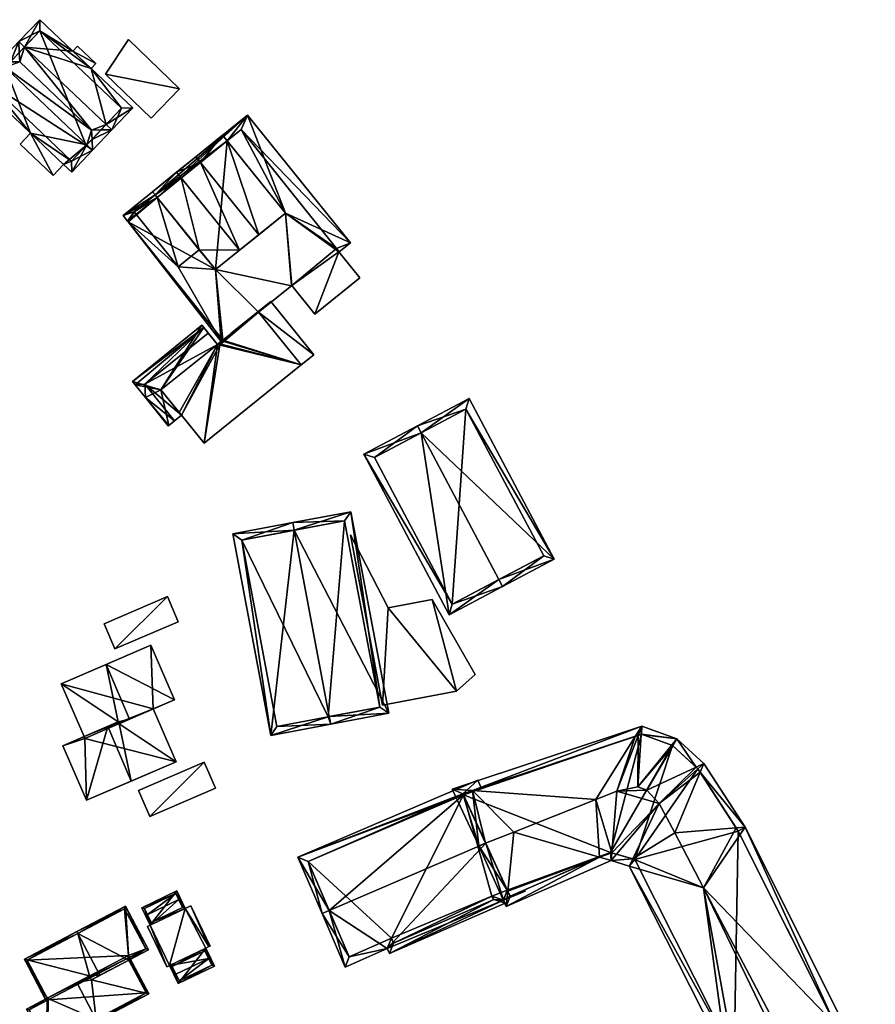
# Model space of a CAD drawing. Header units: inches. Extents: x 2558739 to 2563058, y 1133992 to 1137021.
# Tile 36 of 97: x 2560678 to 2560788, y 1134573 to 1134699. Entities that reach past the tile are written whole.
import ezdxf

# ---------------------------------------------------------------- set-up
doc = ezdxf.new("R2010")
doc.units = ezdxf.units.IN
doc.header["$MEASUREMENT"] = 0
doc.layers.add('Gebaeude Einzelhaus', color=10, linetype='Continuous')
doc.layers.add('Offenes Gebaeude', color=10, linetype='Continuous')

msp = doc.modelspace()

# ---------------------------------------------------------------- meshes
at = {"layer": 'Gebaeude Einzelhaus'}
mesh = msp.add_polyface(dxfattribs=at)
corners = [(2560689.416, 1134685.619, 385.329), (2560692.811, 1134687.744, 382.498), (2560687.483, 1134692.803, 382.498), (2560690.14, 1134684.931, 385.329), (2560678.952, 1134695.553, 385.329), (2560685.138, 1134695.029, 382.498), (2560680.898, 1134699.055, 382.498), (2560678.227, 1134696.242, 385.329), (2560675.759, 1134693.643, 385.329), (2560677.146, 1134693.652, 385.969), (2560678.29, 1134694.856, 385.969), (2560678.345, 1134693.659, 386.522), (2560687.554, 1134684.914, 386.522), (2560688.755, 1134684.922, 385.968), (2560676.484, 1134692.954, 385.329), (2560673.088, 1134690.83, 382.498), (2560679.733, 1134684.52, 382.498), (2560686.948, 1134683.018, 385.329), (2560683.966, 1134680.501, 382.498), (2560685.001, 1134679.518, 382.498), (2560687.672, 1134682.331, 385.329), (2560687.609, 1134683.714, 385.968), (2560691.397, 1134687.707, 383.228), (2560680.935, 1134697.641, 383.228), (2560674.502, 1134690.867, 383.228), (2560684.964, 1134680.932, 383.228), (2560686.858, 1134682.923, 385.233), (2560686.858, 1134682.923, 375.785), (2560691.397, 1134687.707, 375.785), (2560680.935, 1134697.641, 375.786), (2560674.502, 1134690.867, 375.786), (2560684.964, 1134680.932, 375.785)]
mesh.append_faces([[corners[k] for k in face] for face in [(0, 3, 13), (21, 20, 17), (26, 17, 20), (13, 3, 21), (21, 3, 20), (14, 8, 9), (16, 25, 18), (18, 25, 19), (19, 25, 20), (20, 25, 26), (8, 24, 15), (15, 24, 16), (16, 24, 25), (8, 14, 24), (10, 7, 4), (7, 9, 8), (7, 10, 9), (2, 23, 5), (5, 23, 6), (6, 23, 7), (7, 23, 4), (0, 22, 3), (3, 22, 1), (1, 22, 2), (2, 22, 23), (21, 13, 12), (20, 3, 21), (21, 3, 13), (14, 9, 8), (14, 11, 9), (17, 12, 14), (14, 12, 11), (17, 21, 12), (17, 20, 21), (17, 19, 20), (17, 18, 19), (14, 16, 17), (17, 16, 18), (14, 15, 16), (14, 8, 15), (0, 13, 3), (4, 12, 0), (0, 12, 13), (4, 11, 12), (4, 10, 11), (4, 7, 10), (7, 9, 10), (10, 9, 11), (7, 8, 9), (4, 6, 7), (4, 5, 6), (0, 2, 4), (4, 2, 5), (3, 1, 0), (0, 1, 2)]], dxfattribs={"color": 13})
mesh.append_faces([[corners[k] for k in face] for face in [(27, 31, 30), (27, 30, 29), (27, 29, 28), (25, 31, 27), (25, 27, 26), (30, 31, 24), (24, 31, 25), (14, 30, 24), (9, 30, 14), (29, 30, 10), (10, 30, 9), (4, 29, 10), (23, 29, 4), (28, 29, 22), (22, 29, 23), (27, 28, 22), (0, 27, 22), (13, 27, 0), (21, 27, 13), (17, 27, 21), (26, 27, 17)]], dxfattribs={"color": 41})
mesh = msp.add_polyface(dxfattribs=at)
corners = [(2560701.339, 1134669.576, 387.134), (2560703.404, 1134667.019, 387.134), (2560706.5, 1134669.519, 386.58), (2560699.025, 1134678.776, 386.58), (2560695.676, 1134676.59, 387.134), (2560698.444, 1134679.496, 386.58), (2560695.929, 1134676.278, 387.134), (2560695.348, 1134676.998, 387.134), (2560701.478, 1134680.755, 388.461), (2560700.896, 1134681.476, 388.461), (2560708.951, 1134671.499, 388.461), (2560704.899, 1134683.515, 386.359), (2560712.371, 1134674.259, 386.359), (2560704.315, 1134684.238, 386.359), (2560703.664, 1134657.439, 386.137), (2560701.959, 1134644.769, 386.137), (2560714.396, 1134654.81, 386.137), (2560699.045, 1134648.373, 386.137), (2560704.348, 1134657.973, 386.137), (2560708.943, 1134661.565, 386.137), (2560703.817, 1134657.558, 386.137), (2560698.779, 1134648.702, 386.137), (2560696.436, 1134651.604, 386.137), (2560703.976, 1134657.368, 386.137), (2560704.489, 1134657.796, 386.137), (2560694.45, 1134650.62, 387.134), (2560697.361, 1134647.013, 387.134), (2560697.425, 1134647.064, 387.134), (2560696.436, 1134651.604, 387.134), (2560699.045, 1134648.373, 387.134), (2560701.923, 1134659.594, 387.134), (2560703.664, 1134657.439, 387.134), (2560701.678, 1134659.898, 387.134), (2560692.768, 1134652.704, 387.134), (2560693.138, 1134652.245, 387.134), (2560703.404, 1134667.019, 384.202), (2560704.141, 1134657.813, 384.202), (2560704.347, 1134657.974, 384.202), (2560698.645, 1134667.401, 384.202), (2560692.232, 1134673.145, 384.202), (2560708.943, 1134661.565, 384.202), (2560713.141, 1134664.93, 384.202), (2560712.371, 1134674.259, 384.202), (2560713.205, 1134664.981, 384.202), (2560719.23, 1134669.283, 384.202), (2560716.163, 1134661.318, 384.202), (2560721.913, 1134665.959, 384.202), (2560719.28, 1134669.323, 384.202), (2560720.696, 1134670.466, 384.202), (2560707.501, 1134686.809, 384.203), (2560695.676, 1134676.59, 384.202), (2560691.595, 1134673.966, 384.202), (2560704.899, 1134683.515, 384.203), (2560692.981, 1134674.415, 384.202), (2560692.161, 1134673.238, 384.202), (2560695.929, 1134676.278, 384.202), (2560701.339, 1134669.576, 384.202), (2560698.645, 1134667.401, 387.022), (2560692.981, 1134674.415, 387.022), (2560706.709, 1134684.976, 384.203), (2560718.929, 1134669.746, 384.202), (2560704.899, 1134683.515, 377.356), (2560695.929, 1134676.278, 377.356), (2560703.404, 1134667.019, 377.356), (2560712.371, 1134674.259, 377.356), (2560704.489, 1134657.796, 377.356), (2560704.347, 1134657.974, 377.356), (2560703.976, 1134657.368, 377.356), (2560703.817, 1134657.558, 377.356), (2560703.664, 1134657.439, 377.356), (2560702.485, 1134658.898, 386.137), (2560702.485, 1134658.898, 377.356), (2560698.163, 1134647.66, 386.137), (2560698.163, 1134647.66, 377.356), (2560699.045, 1134648.373, 377.356), (2560701.959, 1134644.769, 377.356), (2560714.396, 1134654.81, 384.932), (2560714.396, 1134654.81, 377.356), (2560714.396, 1134654.81, 385.032), (2560708.943, 1134661.565, 385.032), (2560708.943, 1134661.565, 384.932), (2560708.943, 1134661.565, 377.356), (2560705.446, 1134658.831, 385.032), (2560705.446, 1134658.831, 384.932), (2560694.376, 1134652.35, 377.356), (2560701.923, 1134659.594, 377.356), (2560693.138, 1134652.245, 377.356), (2560694.45, 1134650.62, 377.356), (2560697.425, 1134647.064, 377.356), (2560716.163, 1134661.318, 377.356), (2560713.205, 1134664.981, 377.356), (2560721.913, 1134665.959, 377.356), (2560719.23, 1134669.283, 377.356), (2560719.28, 1134669.323, 377.356), (2560718.929, 1134669.746, 377.356), (2560706.709, 1134684.976, 377.356), (2560692.161, 1134673.238, 377.356), (2560692.232, 1134673.145, 377.356), (2560713.141, 1134664.93, 377.356)]
mesh.append_faces([[corners[k] for k in face] for face in [(39, 37, 36), (51, 55, 54), (59, 48, 60), (60, 48, 47), (51, 49, 55), (55, 49, 52), (52, 49, 59), (59, 49, 48), (58, 6, 4), (58, 57, 6), (6, 57, 0), (38, 35, 56), (52, 50, 55), (39, 38, 53), (53, 54, 39), (50, 51, 53), (53, 51, 54), (42, 49, 52), (52, 49, 50), (50, 49, 51), (42, 48, 49), (42, 47, 48), (42, 44, 47), (44, 45, 46), (42, 43, 44), (44, 43, 45), (35, 41, 42), (42, 41, 43), (35, 40, 41), (35, 37, 40), (38, 36, 35), (36, 38, 39), (35, 36, 37), (25, 27, 26), (30, 34, 33), (30, 33, 32), (25, 28, 34), (34, 28, 33), (33, 28, 32), (32, 28, 30), (30, 28, 31), (25, 27, 28), (28, 27, 29), (25, 26, 27), (24, 23, 18), (18, 23, 20), (17, 14, 21), (21, 14, 22), (14, 16, 20), (20, 16, 18), (18, 16, 19), (17, 15, 14), (14, 15, 16), (3, 5, 8), (8, 5, 9), (8, 13, 11), (8, 9, 13), (4, 3, 6), (7, 5, 4), (4, 5, 3), (8, 13, 9), (8, 11, 13), (8, 10, 11), (11, 10, 12), (8, 2, 10), (8, 3, 2), (8, 5, 3), (8, 9, 5), (4, 5, 7), (0, 3, 6), (6, 3, 4), (4, 3, 5), (0, 2, 3), (0, 1, 2)]], dxfattribs={"color": 13})
mesh.append_faces([[corners[k] for k in face] for face in [(90, 92, 89), (89, 92, 91), (90, 94, 92), (92, 94, 93), (98, 64, 90), (90, 64, 94), (94, 64, 95), (95, 64, 61), (97, 63, 66), (66, 63, 81), (81, 63, 98), (98, 63, 64), (97, 62, 63), (97, 96, 62), (41, 40, 98), (98, 40, 81), (43, 41, 90), (90, 41, 98), (37, 39, 66), (66, 39, 97), (39, 54, 97), (97, 54, 96), (55, 62, 54), (54, 62, 96), (59, 95, 52), (52, 95, 61), (59, 60, 95), (95, 60, 94), (60, 47, 94), (94, 47, 93), (47, 44, 93), (93, 44, 92), (44, 46, 92), (92, 46, 91), (46, 45, 91), (91, 45, 89), (45, 43, 89), (89, 43, 90), (50, 58, 4), (50, 53, 58), (50, 6, 55), (50, 4, 6), (38, 56, 57), (57, 56, 0), (53, 38, 58), (58, 38, 57), (87, 73, 88), (71, 84, 85), (85, 84, 86), (86, 84, 87), (87, 84, 73), (22, 14, 28), (28, 14, 31), (21, 29, 17), (21, 28, 29), (21, 22, 28), (27, 72, 29), (29, 72, 17), (27, 88, 72), (72, 88, 73), (27, 25, 88), (88, 25, 87), (25, 34, 87), (87, 34, 86), (34, 30, 86), (86, 30, 85), (31, 70, 30), (30, 70, 85), (85, 70, 71), (31, 14, 70), (77, 65, 81), (81, 65, 66), (75, 67, 77), (77, 67, 65), (67, 69, 68), (69, 84, 71), (75, 74, 67), (67, 74, 69), (69, 74, 84), (84, 74, 73), (40, 83, 80), (82, 19, 79), (82, 18, 19), (40, 37, 83), (83, 37, 82), (82, 37, 18), (40, 77, 81), (40, 76, 77), (40, 80, 76), (19, 16, 79), (79, 16, 78), (15, 78, 16), (15, 76, 78), (15, 75, 76), (76, 75, 77), (15, 17, 75), (75, 17, 74), (72, 74, 17), (72, 73, 74), (14, 69, 70), (70, 69, 71), (14, 20, 69), (69, 20, 68), (20, 23, 68), (68, 23, 67), (23, 24, 67), (67, 24, 65), (24, 37, 65), (65, 37, 66), (24, 18, 37), (62, 61, 63), (63, 61, 64), (11, 12, 52), (52, 12, 42), (42, 2, 35), (35, 2, 1), (12, 10, 42), (42, 10, 2), (0, 35, 1), (0, 56, 35), (52, 8, 11), (52, 3, 8), (3, 55, 6), (3, 62, 55), (52, 61, 3), (3, 61, 62)]], dxfattribs={"color": 41})
mesh = msp.add_polyface(dxfattribs=at)
corners = [(2560729.756, 1134646.112, 396.589), (2560729.287, 1134646.996, 396.589), (2560722.423, 1134643.356, 391.986), (2560733.332, 1134622.783, 391.986), (2560739.728, 1134627.305, 396.589), (2560740.196, 1134626.422, 396.589), (2560746.815, 1134629.932, 392.15), (2560735.906, 1134650.505, 392.15), (2560745.463, 1134630.347, 392.743), (2560735.491, 1134649.153, 392.743), (2560733.747, 1134624.135, 392.578), (2560723.775, 1134642.941, 392.578), (2560745.463, 1134630.347, 377.681), (2560733.747, 1134624.135, 377.681), (2560735.491, 1134649.153, 377.681), (2560723.775, 1134642.941, 377.681)]
mesh.append_faces([[corners[k] for k in face] for face in [(11, 1, 0), (10, 2, 11), (11, 2, 1), (10, 3, 2), (4, 5, 10), (10, 5, 3), (6, 9, 7), (7, 9, 1), (1, 9, 0), (5, 8, 6), (6, 8, 9), (5, 4, 8), (0, 7, 1), (5, 6, 4), (4, 6, 0), (0, 6, 7), (0, 3, 4), (4, 3, 5), (0, 2, 3), (0, 1, 2)]], dxfattribs={"color": 13})
mesh.append_faces([[corners[k] for k in face] for face in [(12, 13, 14), (14, 13, 15), (10, 11, 13), (13, 11, 15), (11, 14, 15), (0, 9, 11), (11, 9, 14), (9, 8, 14), (14, 8, 12), (4, 10, 8), (8, 10, 12), (12, 10, 13)]], dxfattribs={"color": 41})
mesh = msp.add_polyface(dxfattribs=at)
corners = [(2560717.993, 1134609.744, 393.782), (2560710.489, 1134607.315, 388.955), (2560718.178, 1134608.763, 393.782), (2560713.499, 1134633.613, 393.782), (2560705.625, 1134633.148, 388.955), (2560713.314, 1134634.596, 393.782), (2560725.621, 1134610.165, 389.109), (2560720.757, 1134635.998, 389.109), (2560711.287, 1134608.483, 389.571), (2560706.793, 1134632.35, 389.572), (2560724.454, 1134610.963, 389.725), (2560717.868, 1134609.72, 393.703), (2560719.959, 1134634.83, 389.726), (2560717.868, 1134609.72, 377.274), (2560724.454, 1134610.963, 377.274), (2560719.959, 1134634.83, 377.274), (2560706.793, 1134632.35, 377.274), (2560711.287, 1134608.483, 377.274)]
mesh.append_faces([[corners[k] for k in face] for face in [(3, 9, 5), (12, 3, 5), (5, 9, 4), (10, 12, 7), (7, 12, 5), (6, 10, 7), (0, 10, 2), (2, 8, 11), (11, 0, 2), (2, 10, 6), (9, 8, 1), (4, 9, 1), (1, 8, 2), (3, 7, 5), (0, 6, 3), (3, 6, 7), (0, 2, 6), (4, 3, 5), (4, 1, 3), (3, 1, 0), (0, 1, 2)]], dxfattribs={"color": 13})
mesh.append_faces([[corners[k] for k in face] for face in [(13, 17, 16), (13, 16, 15), (13, 15, 14), (8, 17, 13), (8, 13, 11), (16, 17, 9), (9, 17, 8), (15, 16, 3), (3, 16, 9), (12, 15, 3), (14, 15, 10), (10, 15, 12), (13, 14, 10), (0, 13, 10), (11, 13, 0)]], dxfattribs={"color": 41})
mesh = msp.add_polyface(dxfattribs=at)
corners = [(2560697.25, 1134625.121, 382.667), (2560689.152, 1134621.633, 382.667), (2560690.544, 1134618.402, 382.667), (2560698.642, 1134621.89, 382.667), (2560697.25, 1134625.121, 376.744), (2560698.642, 1134621.89, 376.744), (2560689.152, 1134621.633, 376.744), (2560690.544, 1134618.402, 376.744)]
mesh.append_faces([[corners[k] for k in face] for face in [(0, 2, 3), (0, 1, 2)]], dxfattribs={"color": 13})
mesh.append_faces([[corners[k] for k in face] for face in [(6, 4, 7), (7, 4, 5), (3, 2, 5), (5, 2, 7), (2, 1, 7), (7, 1, 6), (1, 0, 6), (6, 0, 4), (0, 3, 4), (4, 3, 5)]], dxfattribs={"color": 41})
mesh = msp.add_polyface(dxfattribs=at)
corners = [(2560690.965, 1134609.056, 387.531), (2560683.667, 1134613.93, 385.474), (2560686.58, 1134607.167, 385.474), (2560689.411, 1134616.404, 388.169), (2560692.422, 1134609.414, 388.169), (2560691.063, 1134608.828, 387.531), (2560698.166, 1134611.888, 385.474), (2560695.154, 1134618.879, 385.474), (2560695.154, 1134618.879, 376.705), (2560698.166, 1134611.888, 376.705), (2560683.667, 1134613.93, 376.705), (2560686.58, 1134607.167, 376.705), (2560695.448, 1134610.717, 385.474), (2560695.448, 1134610.717, 376.705), (2560686.678, 1134606.939, 376.705)]
mesh.append_faces([[corners[k] for k in face] for face in [(4, 6, 3), (3, 6, 7), (3, 0, 4), (4, 0, 5), (3, 1, 0), (0, 1, 2)]], dxfattribs={"color": 13})
mesh.append_faces([[corners[k] for k in face] for face in [(8, 13, 10), (10, 13, 11), (11, 13, 14), (8, 9, 13), (12, 4, 5), (9, 6, 13), (13, 6, 12), (12, 6, 4), (10, 11, 1), (1, 11, 2), (3, 10, 1), (3, 8, 10), (3, 7, 8), (7, 6, 8), (8, 6, 9)]], dxfattribs={"color": 41})
mesh = msp.add_polyface(dxfattribs=at)
corners = [(2560686.874, 1134599.006, 385.474), (2560689.606, 1134608.471, 388.169), (2560683.862, 1134605.997, 385.474), (2560692.618, 1134601.48, 388.169), (2560691.063, 1134608.828, 387.531), (2560698.361, 1134603.954, 385.474), (2560695.448, 1134610.717, 385.474), (2560690.965, 1134609.056, 387.531), (2560686.874, 1134599.006, 376.705), (2560698.361, 1134603.954, 376.705), (2560695.448, 1134610.717, 376.705), (2560686.58, 1134607.167, 385.474), (2560686.58, 1134607.167, 376.705), (2560683.862, 1134605.997, 376.705), (2560686.678, 1134606.939, 376.705)]
mesh.append_faces([[corners[k] for k in face] for face in [(1, 4, 7), (4, 5, 6), (1, 3, 4), (4, 3, 5), (3, 1, 0), (0, 1, 2)]], dxfattribs={"color": 13})
mesh.append_faces([[corners[k] for k in face] for face in [(12, 14, 13), (13, 14, 8), (8, 14, 9), (9, 14, 10), (0, 2, 8), (8, 2, 13), (11, 1, 7), (13, 2, 12), (12, 2, 11), (11, 2, 1), (9, 10, 5), (5, 10, 6), (5, 3, 9), (9, 3, 8), (8, 3, 0)]], dxfattribs={"color": 41})
mesh = msp.add_polyface(dxfattribs=at)
corners = [(2560781.931, 1134503.2, 395.439), (2560768.905, 1134565.878, 392.495), (2560776.696, 1134501.559, 392.495), (2560769.892, 1134565.997, 393.038), (2560782.051, 1134502.208, 395.439), (2560774.26, 1134566.526, 395.44), (2560786.275, 1134503.726, 396.35), (2560787.854, 1134502.91, 395.439), (2560783.199, 1134503.353, 396.35), (2560784.495, 1134504.646, 397.378), (2560776.076, 1134566.747, 396.743), (2560776.96, 1134566.854, 397.378), (2560792.933, 1134503.525, 392.271), (2560785.141, 1134567.844, 392.271), (2560784.087, 1134567.716, 392.929), (2560780.063, 1134567.229, 395.44), (2560777.569, 1134502.671, 393.041), (2560791.82, 1134504.398, 392.891), (2560784.17, 1134567.551, 392.89), (2560756.865, 1134591.501, 392.943), (2560765.94, 1134587.791, 396.996), (2560762.24, 1134594.82, 396.906), (2560756.43, 1134590.586, 392.439), (2560760.246, 1134598.609, 396.858), (2560754.103, 1134591.271, 392.439), (2560769.892, 1134565.998, 393.08), (2560776.96, 1134566.854, 397.267), (2560784.087, 1134567.716, 392.915), (2560782.81, 1134570.265, 392.845), (2560771.254, 1134595.57, 392.104), (2560765.959, 1134603.709, 392.104), (2560765.492, 1134602.593, 392.707), (2560770.123, 1134595.476, 392.706), (2560764.983, 1134603.249, 392.743), (2560762.513, 1134606.889, 392.104), (2560761.999, 1134606.001, 392.743), (2560758.694, 1134600.286, 396.858), (2560765.204, 1134603.035, 392.732), (2560757.957, 1134607.446, 392.762), (2560758.026, 1134608.523, 392.104), (2560757.529, 1134600.748, 396.858), (2560736.329, 1134600.26, 392.76), (2560733.731, 1134600.45, 392.104), (2560757.193, 1134607.192, 392.761), (2560752.131, 1134599.103, 396.753), (2560757.562, 1134607.315, 392.791), (2560754.816, 1134600.165, 396.858), (2560737.16, 1134593.176, 396.168), (2560738.026, 1134593.519, 396.202), (2560741.616, 1134594.941, 396.341), (2560740.858, 1134587.372, 393.243), (2560740.661, 1134585.408, 392.439), (2560752.607, 1134591.711, 392.906), (2560754.185, 1134592.29, 392.945), (2560769.873, 1134566.153, 393.113), (2560757.128, 1134591.424, 393.069), (2560770.388, 1134595.069, 392.686), (2560765.189, 1134603.059, 392.729), (2560758.011, 1134607.464, 392.74), (2560761.981, 1134606.018, 392.738), (2560735.108, 1134599.854, 392.677), (2560741.16, 1134586.716, 392.906), (2560754.036, 1134592.334, 392.992), (2560777.569, 1134502.671, 376.985), (2560769.892, 1134565.997, 376.986), (2560791.82, 1134504.398, 376.985), (2560784.17, 1134567.551, 376.986), (2560784.087, 1134567.716, 376.986), (2560770.388, 1134595.069, 376.986), (2560765.189, 1134603.059, 376.986), (2560761.981, 1134606.018, 376.986), (2560758.011, 1134607.464, 376.986), (2560735.108, 1134599.854, 376.986), (2560735.108, 1134599.854, 390.299), (2560740.794, 1134587.511, 391.103), (2560741.16, 1134586.716, 390.574), (2560738.037, 1134593.495, 395.086), (2560735.182, 1134599.694, 390.419), (2560735.182, 1134599.694, 376.986), (2560740.794, 1134587.511, 376.986), (2560741.16, 1134586.716, 376.986), (2560754.036, 1134592.334, 376.986), (2560757.128, 1134591.424, 376.986), (2560769.873, 1134566.153, 376.986), (2560769.892, 1134565.998, 376.986)]
mesh.append_faces([[corners[k] for k in face] for face in [(53, 24, 62), (52, 62, 24), (52, 51, 61), (61, 51, 50), (52, 24, 51), (47, 50, 51), (47, 48, 50), (42, 60, 47), (47, 60, 48), (42, 41, 60), (45, 43, 39), (45, 39, 38), (38, 39, 58), (39, 41, 42), (39, 43, 41), (35, 59, 34), (59, 58, 34), (34, 58, 39), (57, 33, 30), (37, 57, 30), (31, 37, 30), (30, 33, 34), (34, 33, 35), (32, 29, 56), (56, 29, 28), (31, 29, 32), (31, 30, 29), (28, 29, 13), (27, 28, 13), (54, 22, 55), (55, 22, 19), (53, 19, 24), (24, 19, 22), (25, 1, 54), (54, 1, 22), (23, 36, 46), (46, 36, 40), (52, 44, 49), (52, 53, 44), (44, 53, 46), (52, 24, 53), (23, 53, 24), (23, 46, 53), (52, 51, 24), (52, 50, 51), (52, 49, 50), (48, 50, 49), (48, 47, 50), (50, 47, 51), (41, 49, 44), (41, 48, 49), (41, 47, 48), (41, 42, 47), (43, 45, 39), (44, 46, 43), (43, 46, 45), (45, 38, 39), (45, 40, 38), (45, 46, 40), (43, 41, 44), (43, 39, 41), (41, 39, 42), (34, 40, 35), (35, 40, 36), (40, 34, 38), (38, 34, 39), (31, 23, 21), (31, 37, 23), (31, 30, 37), (37, 33, 23), (23, 33, 36), (37, 30, 33), (33, 35, 36), (33, 34, 35), (33, 30, 34), (21, 20, 32), (32, 20, 29), (29, 31, 32), (32, 31, 21), (29, 30, 31), (28, 29, 20), (28, 13, 29), (27, 28, 26), (26, 28, 20), (27, 13, 28), (20, 10, 26), (20, 25, 10), (20, 1, 25), (23, 24, 19), (19, 24, 22), (19, 21, 23), (1, 20, 22), (22, 20, 19), (19, 20, 21), (17, 18, 13), (13, 18, 14), (12, 17, 13), (6, 17, 7), (7, 17, 12), (8, 6, 4), (0, 8, 4), (16, 0, 4), (4, 6, 7), (2, 16, 4), (3, 16, 1), (1, 16, 2), (9, 15, 11), (9, 14, 15), (9, 13, 14), (7, 12, 6), (6, 12, 9), (9, 12, 13), (8, 0, 4), (8, 9, 0), (0, 9, 5), (5, 9, 10), (10, 9, 11), (8, 6, 9), (8, 4, 6), (6, 4, 7), (3, 0, 5), (0, 2, 4), (3, 1, 0), (0, 1, 2)]], dxfattribs={"color": 13})
mesh.append_faces([[corners[k] for k in face] for face in [(71, 78, 72), (70, 81, 71), (71, 81, 78), (78, 81, 79), (79, 81, 80), (70, 82, 81), (83, 67, 84), (82, 68, 83), (83, 68, 67), (70, 69, 82), (82, 69, 68), (54, 55, 83), (83, 55, 82), (3, 83, 84), (25, 54, 3), (3, 54, 83), (19, 82, 55), (19, 81, 82), (19, 53, 81), (53, 52, 81), (52, 75, 81), (81, 75, 80), (52, 61, 75), (75, 79, 80), (75, 74, 79), (77, 73, 78), (78, 73, 72), (76, 60, 77), (77, 60, 73), (76, 48, 60), (74, 50, 76), (76, 50, 48), (75, 61, 74), (74, 61, 50), (71, 43, 58), (58, 43, 45), (71, 73, 43), (43, 73, 41), (41, 73, 60), (71, 72, 73), (38, 58, 45), (58, 59, 71), (71, 59, 70), (59, 35, 70), (33, 70, 35), (33, 69, 70), (33, 57, 69), (57, 37, 69), (31, 69, 37), (32, 68, 31), (31, 68, 69), (32, 56, 68), (28, 68, 56), (28, 67, 68), (28, 27, 67), (25, 5, 10), (25, 3, 5), (66, 64, 67), (66, 63, 64), (66, 65, 63), (15, 26, 11), (11, 26, 10), (14, 27, 15), (15, 27, 26), (18, 27, 14), (66, 67, 18), (18, 67, 27), (18, 65, 66), (18, 17, 65), (0, 6, 8), (0, 17, 6), (17, 63, 65), (0, 16, 17), (17, 16, 63), (16, 3, 63), (63, 3, 64)]], dxfattribs={"color": 41})
mesh = msp.add_polyface(dxfattribs=at)
corners = [(2560695.012, 1134596.924, 382.667), (2560703.413, 1134600.542, 382.667), (2560701.968, 1134603.896, 382.667), (2560693.567, 1134600.277, 382.667), (2560693.567, 1134600.277, 376.828), (2560701.968, 1134603.896, 376.828), (2560695.012, 1134596.924, 376.828), (2560703.413, 1134600.542, 376.828)]
mesh.append_faces([[corners[k] for k in face] for face in [(0, 2, 3), (0, 1, 2)]], dxfattribs={"color": 13})
mesh.append_faces([[corners[k] for k in face] for face in [(4, 5, 6), (6, 5, 7), (2, 1, 5), (5, 1, 7), (1, 0, 7), (7, 0, 6), (0, 3, 6), (6, 3, 4), (3, 2, 4), (4, 2, 5)]], dxfattribs={"color": 41})
mesh = msp.add_polyface(dxfattribs=at)
corners = [(2560737.026, 1134601.571, 389.736), (2560735.108, 1134599.854, 390.299), (2560737.431, 1134600.626, 390.439), (2560713.984, 1134591.698, 389.736), (2560735.182, 1134599.694, 390.419), (2560717.984, 1134584.902, 395.086), (2560717.064, 1134584.508, 395.086), (2560738.037, 1134593.495, 395.086), (2560740.298, 1134586.225, 390.506), (2560725.424, 1134580.03, 390.605), (2560725.698, 1134579.39, 390.184), (2560720.009, 1134577.638, 390.565), (2560740.541, 1134585.831, 390.229), (2560741.16, 1134586.716, 390.574), (2560743.105, 1134587.381, 390.48), (2560740.794, 1134587.511, 391.103), (2560743.039, 1134587.536, 390.582), (2560715.296, 1134591.173, 390.419), (2560739.083, 1134586.289, 390.831), (2560738.826, 1134586.701, 391.121), (2560726.221, 1134580.708, 390.792), (2560720.53, 1134578.961, 391.176), (2560725.945, 1134581.354, 391.217), (2560738.826, 1134586.701, 376.986), (2560739.083, 1134586.289, 376.986), (2560740.794, 1134587.511, 376.986), (2560715.296, 1134591.173, 376.986), (2560735.182, 1134599.694, 376.986), (2560720.53, 1134578.961, 376.986), (2560725.945, 1134581.354, 376.986), (2560726.221, 1134580.708, 376.986)]
mesh.append_faces([[corners[k] for k in face] for face in [(14, 13, 16), (21, 6, 5), (21, 11, 6), (20, 9, 22), (22, 9, 21), (21, 9, 11), (18, 10, 20), (20, 10, 9), (18, 12, 10), (14, 8, 13), (13, 8, 15), (15, 8, 19), (19, 8, 18), (18, 8, 12), (1, 0, 2), (1, 3, 0), (4, 17, 1), (1, 17, 3), (3, 17, 6), (6, 17, 5), (11, 5, 6), (13, 14, 16), (7, 8, 15), (15, 8, 13), (13, 8, 14), (8, 10, 12), (11, 9, 5), (5, 9, 7), (7, 9, 8), (8, 9, 10), (4, 5, 7), (4, 3, 5), (5, 3, 6), (4, 1, 3), (3, 1, 0), (0, 1, 2)]], dxfattribs={"color": 13})
mesh.append_faces([[corners[k] for k in face] for face in [(23, 27, 25), (23, 29, 27), (27, 29, 26), (26, 29, 28), (23, 30, 29), (23, 24, 30), (18, 20, 24), (24, 20, 30), (20, 29, 30), (20, 22, 29), (22, 21, 29), (29, 21, 28), (5, 17, 21), (21, 17, 28), (28, 17, 26), (26, 4, 27), (26, 17, 4), (23, 15, 19), (23, 25, 15), (19, 18, 23), (23, 18, 24)]], dxfattribs={"color": 41})
mesh = msp.add_polyface(dxfattribs=at)
corners = [(2560695.046, 1134583.005, 383.357), (2560698.446, 1134587.394, 382.546), (2560693.971, 1134585.244, 382.546), (2560699.523, 1134585.155, 383.357), (2560694.305, 1134585.126, 382.628), (2560698.329, 1134587.06, 382.628), (2560695.164, 1134583.339, 383.275), (2560699.189, 1134585.273, 383.275), (2560698.705, 1134586.28, 382.62), (2560698.329, 1134587.06, 376.979), (2560699.189, 1134585.273, 382.62), (2560698.705, 1134586.28, 376.979), (2560694.305, 1134585.126, 376.979), (2560694.679, 1134584.347, 382.62), (2560694.679, 1134584.347, 376.979), (2560695.164, 1134583.339, 382.62)]
mesh.append_faces([[corners[k] for k in face] for face in [(7, 5, 1), (3, 6, 7), (3, 7, 1), (4, 6, 0), (0, 6, 3), (5, 4, 2), (1, 5, 2), (2, 4, 0), (3, 1, 0), (0, 1, 2)]], dxfattribs={"color": 13})
mesh.append_faces([[corners[k] for k in face] for face in [(11, 14, 9), (9, 14, 12), (7, 6, 10), (10, 6, 15), (6, 13, 15), (13, 12, 14), (6, 4, 13), (13, 4, 12), (4, 5, 12), (12, 5, 9), (9, 8, 11), (8, 7, 10), (9, 5, 8), (8, 5, 7)]], dxfattribs={"color": 41})
mesh = msp.add_polyface(dxfattribs=at)
corners = [(2560699.523, 1134585.155, 382.62), (2560702.191, 1134580.049, 382.62), (2560702.582, 1134580.251, 382.62), (2560697.539, 1134577.815, 382.62), (2560697.872, 1134577.698, 382.62), (2560702.074, 1134579.715, 382.62), (2560702.773, 1134578.839, 382.62), (2560700.263, 1134585.49, 382.62), (2560702.739, 1134580.333, 382.62), (2560699.189, 1134585.273, 382.62), (2560698.93, 1134586.388, 382.62), (2560695.164, 1134583.339, 382.62), (2560695.046, 1134583.005, 382.62), (2560698.705, 1134586.28, 382.62), (2560694.454, 1134584.239, 382.62), (2560694.679, 1134584.347, 382.62), (2560697.198, 1134577.658, 382.62), (2560694.704, 1134582.85, 382.62), (2560698.12, 1134576.605, 382.62), (2560698.345, 1134576.713, 382.62), (2560702.547, 1134578.731, 382.62), (2560695.046, 1134583.005, 376.979), (2560694.454, 1134584.239, 376.979), (2560694.704, 1134582.85, 376.979), (2560697.198, 1134577.658, 376.979), (2560697.539, 1134577.815, 376.979), (2560698.12, 1134576.605, 376.979), (2560698.345, 1134576.713, 376.979), (2560702.547, 1134578.731, 376.979), (2560702.773, 1134578.839, 376.979), (2560702.191, 1134580.049, 376.979), (2560702.582, 1134580.251, 376.979), (2560702.739, 1134580.333, 376.979), (2560700.263, 1134585.49, 376.979), (2560699.523, 1134585.155, 376.979), (2560698.93, 1134586.388, 376.979), (2560698.705, 1134586.28, 376.979), (2560694.679, 1134584.347, 376.979)]
mesh.append_faces([[corners[k] for k in face] for face in [(6, 5, 20), (4, 18, 19), (4, 3, 18), (3, 12, 16), (16, 12, 17), (12, 11, 14), (14, 11, 15), (9, 10, 13), (3, 0, 12), (12, 0, 11), (11, 0, 9), (9, 0, 10), (0, 2, 7), (7, 2, 8), (6, 1, 5), (5, 1, 4), (4, 1, 3), (3, 1, 0), (0, 1, 2)]], dxfattribs={"color": 13})
mesh.append_faces([[corners[k] for k in face] for face in [(34, 36, 35), (34, 21, 36), (36, 21, 37), (37, 21, 22), (21, 24, 23), (34, 25, 21), (21, 25, 24), (25, 27, 26), (25, 28, 27), (34, 30, 25), (25, 30, 28), (28, 30, 29), (33, 31, 34), (34, 31, 30), (33, 32, 31), (22, 15, 37), (22, 14, 15), (35, 36, 10), (10, 36, 13), (10, 0, 35), (35, 0, 34), (0, 7, 34), (34, 7, 33), (7, 8, 33), (33, 8, 32), (8, 2, 32), (32, 2, 31), (2, 1, 31), (31, 1, 30), (1, 6, 30), (30, 6, 29), (29, 6, 28), (28, 6, 20), (19, 18, 27), (27, 18, 26), (18, 3, 26), (26, 3, 25), (3, 16, 25), (25, 16, 24), (16, 17, 24), (24, 17, 23), (17, 12, 23), (23, 12, 21), (12, 14, 21), (21, 14, 22)]], dxfattribs={"color": 41})
mesh = msp.add_polyface(dxfattribs=at)
corners = [(2560681.847, 1134573.64, 386.728), (2560679.198, 1134572.246, 385.65), (2560681.79, 1134567.32, 385.65), (2560688.12, 1134570.934, 388.273), (2560688.236, 1134570.713, 388.273), (2560685.643, 1134575.639, 388.273), (2560687.522, 1134576.013, 387.632), (2560687.268, 1134576.494, 387.632), (2560694.88, 1134574.21, 385.65), (2560692.319, 1134578.539, 385.737), (2560692.424, 1134578.877, 385.65), (2560692.203, 1134578.76, 385.737), (2560679.535, 1134572.141, 385.74), (2560681.895, 1134567.658, 385.74), (2560681.963, 1134573.419, 386.728), (2560694.543, 1134574.315, 385.737), (2560688.599, 1134576.58, 388.085), (2560685.772, 1134581.951, 388.085), (2560678.935, 1134578.635, 385.261), (2560685.655, 1134582.173, 388.085), (2560681.847, 1134573.64, 385.354), (2560681.742, 1134573.303, 385.261), (2560681.963, 1134573.419, 385.354), (2560691.875, 1134585.446, 385.261), (2560692.319, 1134578.539, 386.396), (2560694.819, 1134579.855, 385.261), (2560694.481, 1134579.96, 385.361), (2560692.203, 1134578.76, 386.396), (2560691.77, 1134585.109, 385.361), (2560679.273, 1134578.53, 385.354), (2560681.847, 1134573.64, 375.771), (2560681.963, 1134573.419, 375.771), (2560679.535, 1134572.141, 375.771), (2560681.895, 1134567.658, 375.771), (2560694.543, 1134574.315, 375.771), (2560692.203, 1134578.76, 375.771), (2560692.424, 1134578.877, 375.771), (2560692.288, 1134579.136, 375.771), (2560694.481, 1134579.96, 375.771), (2560691.77, 1134585.109, 375.771), (2560679.273, 1134578.53, 375.771)]
mesh.append_faces([[corners[k] for k in face] for face in [(21, 20, 22), (19, 29, 18), (18, 29, 21), (21, 29, 20), (19, 17, 29), (23, 28, 19), (19, 28, 17), (25, 26, 23), (23, 26, 28), (27, 26, 24), (24, 26, 25), (24, 17, 16), (25, 23, 24), (24, 23, 17), (17, 23, 19), (20, 21, 22), (7, 18, 20), (20, 18, 21), (7, 17, 18), (18, 17, 19), (6, 16, 7), (7, 16, 17), (10, 9, 11), (4, 15, 8), (8, 15, 10), (10, 15, 9), (4, 3, 15), (2, 13, 4), (4, 13, 3), (14, 12, 0), (0, 12, 1), (1, 12, 2), (2, 12, 13), (9, 10, 11), (6, 8, 9), (9, 8, 10), (6, 3, 8), (8, 3, 4), (7, 5, 6), (6, 5, 3), (0, 3, 5), (0, 2, 3), (3, 2, 4), (0, 1, 2)]], dxfattribs={"color": 13})
mesh.append_faces([[corners[k] for k in face] for face in [(36, 37, 38), (38, 37, 39), (39, 37, 40), (40, 37, 30), (24, 16, 9), (9, 16, 6), (29, 30, 20), (29, 40, 30), (17, 40, 29), (17, 39, 40), (17, 28, 39), (28, 26, 39), (39, 26, 38), (26, 36, 38), (27, 10, 26), (26, 10, 36), (27, 11, 10), (24, 9, 27), (27, 9, 11), (35, 37, 36), (35, 30, 37), (32, 31, 33), (33, 31, 34), (34, 31, 35), (35, 31, 30), (11, 35, 10), (10, 35, 36), (9, 35, 11), (9, 34, 35), (9, 15, 34), (3, 34, 15), (3, 33, 34), (3, 13, 33), (13, 12, 33), (33, 12, 32), (22, 12, 14), (22, 32, 12), (22, 31, 32), (20, 22, 0), (0, 22, 14), (20, 31, 22), (20, 30, 31), (0, 5, 20), (20, 5, 7)]], dxfattribs={"color": 41})
mesh = msp.add_polyface(dxfattribs=at)
corners = [(2560702.191, 1134580.049, 383.357), (2560698.635, 1134575.533, 382.472), (2560703.288, 1134577.768, 382.472), (2560697.539, 1134577.815, 383.357), (2560702.074, 1134579.715, 383.269), (2560702.954, 1134577.885, 382.559), (2560697.872, 1134577.698, 383.27), (2560698.752, 1134575.866, 382.559), (2560702.547, 1134578.731, 376.979), (2560702.954, 1134577.885, 376.979), (2560702.547, 1134578.731, 382.62), (2560702.074, 1134579.715, 382.62), (2560697.872, 1134577.698, 382.62), (2560698.345, 1134576.713, 382.62), (2560698.345, 1134576.713, 376.979), (2560698.752, 1134575.866, 376.979)]
mesh.append_faces([[corners[k] for k in face] for face in [(6, 7, 1), (1, 7, 5), (3, 6, 1), (4, 6, 0), (0, 6, 3), (5, 4, 2), (1, 5, 2), (2, 4, 0), (3, 1, 0), (0, 1, 2)]], dxfattribs={"color": 13})
mesh.append_faces([[corners[k] for k in face] for face in [(9, 15, 8), (8, 15, 14), (5, 7, 9), (9, 7, 15), (13, 6, 12), (15, 7, 14), (14, 7, 13), (13, 7, 6), (6, 4, 12), (12, 4, 11), (4, 10, 11), (4, 5, 10), (10, 5, 8), (8, 5, 9)]], dxfattribs={"color": 41})
at = {"layer": 'Offenes Gebaeude'}
mesh = msp.add_polyface(dxfattribs=at)
corners = [(2560685.138, 1134695.029, 382.498), (2560688.091, 1134693.444, 381.853), (2560685.746, 1134695.67, 381.853), (2560687.483, 1134692.803, 382.498), (2560685.138, 1134695.029, 382.398), (2560685.746, 1134695.67, 381.753), (2560687.483, 1134692.803, 382.398), (2560688.091, 1134693.444, 381.753)]
mesh.append_faces([[corners[k] for k in face] for face in [(3, 1, 0), (0, 1, 2)]], dxfattribs={"color": 13})
mesh.append_faces([[corners[k] for k in face] for face in [(4, 7, 6), (5, 7, 4), (2, 7, 5), (1, 7, 2), (6, 7, 1), (3, 6, 1), (4, 6, 0), (0, 6, 3), (5, 4, 2), (2, 4, 0)]], dxfattribs={"color": 41})
mesh = msp.add_polyface(dxfattribs=at)
corners = [(2560698.825, 1134690.183, 384.036), (2560689.311, 1134692.094, 384.036), (2560695.198, 1134686.42, 384.036), (2560692.26, 1134696.511, 384.036), (2560698.825, 1134690.183, 383.936), (2560695.198, 1134686.42, 383.936), (2560692.26, 1134696.511, 383.936), (2560689.311, 1134692.094, 383.936)]
mesh.append_faces([[corners[k] for k in face] for face in [(3, 1, 0), (0, 1, 2)]], dxfattribs={"color": 13})
mesh.append_faces([[corners[k] for k in face] for face in [(4, 7, 6), (5, 7, 4), (2, 7, 5), (1, 7, 2), (6, 7, 3), (3, 7, 1), (4, 6, 0), (0, 6, 3), (5, 4, 2), (2, 4, 0)]], dxfattribs={"color": 41})
mesh = msp.add_polyface(dxfattribs=at)
corners = [(2560682.634, 1134679.098, 381.085), (2560679.733, 1134684.52, 382.498), (2560678.401, 1134683.118, 381.085), (2560683.966, 1134680.501, 382.498), (2560682.634, 1134679.098, 380.985), (2560678.401, 1134683.118, 380.985), (2560683.966, 1134680.501, 382.398), (2560679.733, 1134684.52, 382.398)]
mesh.append_faces([[corners[k] for k in face] for face in [(3, 1, 0), (0, 1, 2)]], dxfattribs={"color": 13})
mesh.append_faces([[corners[k] for k in face] for face in [(4, 7, 6), (5, 7, 4), (2, 7, 5), (1, 7, 2), (6, 7, 3), (3, 7, 1), (4, 6, 0), (0, 6, 3), (5, 4, 2), (2, 4, 0)]], dxfattribs={"color": 41})
mesh = msp.add_polyface(dxfattribs=at)
corners = [(2560708.943, 1134661.565, 385.032), (2560710.5, 1134662.958, 385.032), (2560705.423, 1134658.859, 385.032), (2560716.02, 1134656.121, 385.032), (2560705.446, 1134658.831, 385.032), (2560714.396, 1134654.81, 385.032), (2560710.5, 1134662.958, 384.932), (2560716.02, 1134656.121, 384.932), (2560705.423, 1134658.859, 384.932), (2560705.446, 1134658.831, 384.932), (2560714.396, 1134654.81, 384.932), (2560708.943, 1134661.565, 384.932)]
mesh.append_faces([[corners[k] for k in face] for face in [(3, 0, 5), (0, 2, 4), (3, 1, 0), (0, 1, 2)]], dxfattribs={"color": 13})
mesh.append_faces([[corners[k] for k in face] for face in [(8, 11, 9), (11, 7, 10), (8, 6, 11), (11, 6, 7), (5, 7, 3), (5, 10, 7), (8, 9, 2), (2, 9, 4), (2, 1, 8), (8, 1, 6), (1, 3, 6), (6, 3, 7)]], dxfattribs={"color": 41})
mesh = msp.add_polyface(dxfattribs=at)
corners = [(2560724.82, 1134611.199, 383.117), (2560725.556, 1134623.677, 383.117), (2560720.71, 1134633.024, 383.117), (2560734.297, 1134612.984, 383.117), (2560736.703, 1134615.139, 383.117), (2560731.185, 1134624.737, 383.117), (2560724.82, 1134611.199, 383.017), (2560720.71, 1134633.024, 383.017), (2560734.297, 1134612.984, 383.017), (2560736.703, 1134615.139, 383.017), (2560731.185, 1134624.737, 383.017), (2560725.556, 1134623.677, 383.017)]
mesh.append_faces([[corners[k] for k in face] for face in [(5, 1, 3), (4, 5, 3), (3, 1, 0), (0, 1, 2)]], dxfattribs={"color": 13})
mesh.append_faces([[corners[k] for k in face] for face in [(8, 11, 10), (8, 10, 9), (6, 11, 8), (7, 11, 6), (2, 11, 7), (1, 11, 2), (10, 11, 5), (5, 11, 1), (9, 10, 4), (4, 10, 5), (8, 9, 3), (3, 9, 4), (6, 8, 0), (0, 8, 3), (7, 6, 2), (2, 6, 0)]], dxfattribs={"color": 41})

doc.saveas('drawing.dxf')
